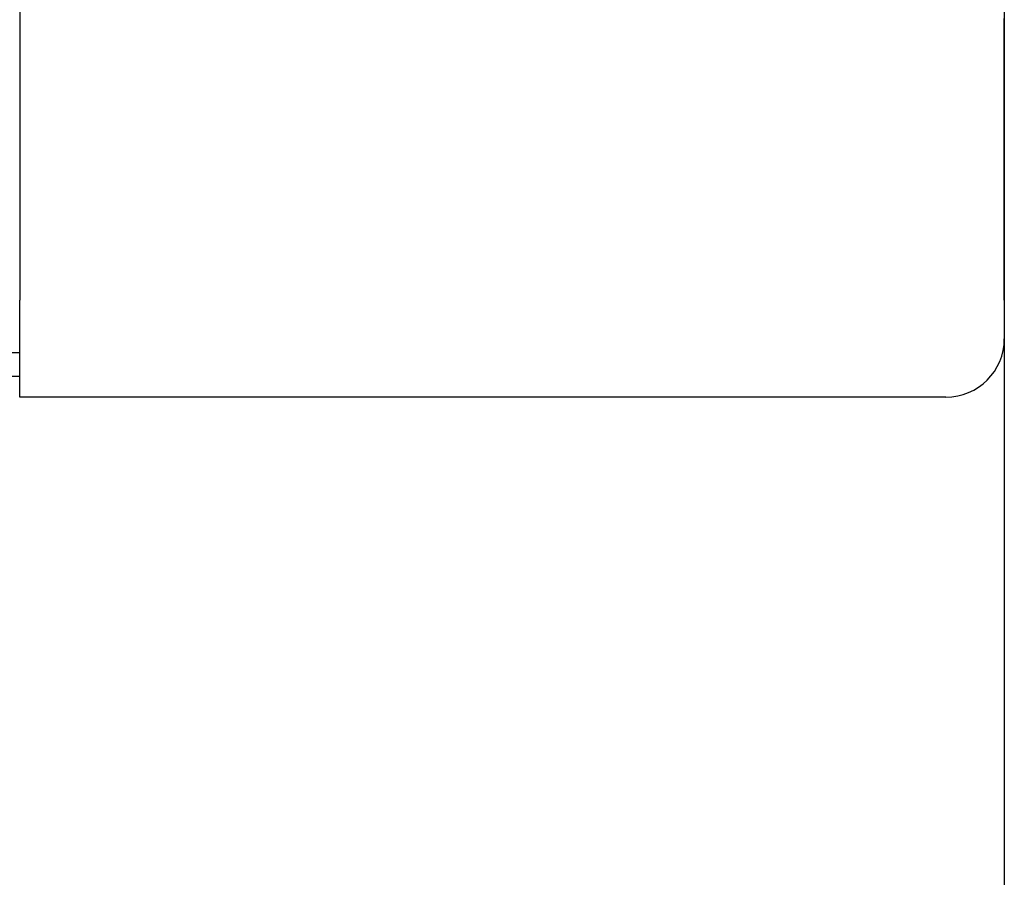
# Model space of a CAD drawing. Header units: millimetres. Extents: x 1088 to 3351, y -654 to 947.
# Tile 20 of 31: x 2684 to 2768, y 280 to 353. Entities that reach past the tile are written whole.
import ezdxf

# ---------------------------------------------------------------- set-up
doc = ezdxf.new("R2010")
doc.units = ezdxf.units.MM
doc.dimstyles.get("Standard").update_dxf_attribs({"dimtxt": 20, "dimasz": 10, "dimexe": 0.18, "dimexo": 0.0625, "dimgap": 10, "dimtad": 0, "dimtih": 1, "dimtoh": 1, "dimdsep": 46, "dimtxsty": 'Standard', "dimcen": 0.09, "dimclrd": 256, "dimclre": 256, "dimclrt": 256, "dimadec": 0, "dimazin": 0, "dimtfac": 1, "dimtofl": 0, "dimtmove": 0, "dimatfit": 3, "dimfxl": 0, "dimtolj": 1, "dimtzin": 0, "dimarcsym": 0})

# ---------------------------------------------------------------- blocks, each defined once
blk = doc.blocks.new('*D7')
at = {"lineweight": -2}
for p, q in [((2528.442, 470.283), (2528.442, 142.066)), ((2768.493, 465.583), (2768.493, 142.066)), ((2538.442, 142.246), (2611.801, 142.246)), ((2758.493, 142.246), (2685.134, 142.246))]:
    blk.add_line(p, q, dxfattribs=at)
at = {"lineweight": 18}
for points in [[(2538.442, 143.912), (2538.442, 140.579), (2528.442, 142.246)], [(2758.493, 143.912), (2758.493, 140.579), (2768.493, 142.246)]]:
    blk.add_solid(points, dxfattribs=at)
at = {"layer": 'Defpoints', "color": 0, "lineweight": 18}
for p in [(2528.442, 470.345), (2768.493, 465.645), (2768.493, 142.246)]:
    blk.add_point(p, dxfattribs=at)
at = {"lineweight": 18, "insert": (2648.467, 142.246), "char_height": 20, "attachment_point": 5}
blk.add_mtext('\\A1;243', dxfattribs=at)
blk = doc.blocks.new('*D8')
at = {"lineweight": -2}
for p, q in [((2768.493, 329.283), (2768.493, 84.664)), ((2279.393, 327.632), (2279.393, 84.664)), ((2289.393, 84.844), (2487.276, 84.844)), ((2758.493, 84.844), (2560.609, 84.844))]:
    blk.add_line(p, q, dxfattribs=at)
at = {"lineweight": 18}
for points in [[(2289.393, 86.511), (2289.393, 83.177), (2279.393, 84.844)], [(2758.493, 86.511), (2758.493, 83.177), (2768.493, 84.844)]]:
    blk.add_solid(points, dxfattribs=at)
at = {"layer": 'Defpoints', "color": 0, "lineweight": 18}
for p in [(2768.493, 329.345), (2279.393, 327.694), (2768.493, 84.844)]:
    blk.add_point(p, dxfattribs=at)
at = {"lineweight": 18, "insert": (2523.943, 84.844), "char_height": 20, "attachment_point": 5}
blk.add_mtext('\\A1;488', dxfattribs=at)

msp = doc.modelspace()

# ---------------------------------------------------------------- linework, layer by layer
for p, q in [((2684.193, 438.345), (2684.193, 353.345)), ((2684.193, 353.345), (2684.193, 329.345)), ((2768.493, 353.345), (2768.493, 353.445)), ((2768.493, 329.345), (2768.493, 353.345)), ((2768.493, 353.345), (2768.493, 329.345)), ((2684.193, 321.045), (2684.193, 329.345)), ((2768.493, 329.345), (2768.493, 326.045)), ((2684.193, 324.841), (2576.693, 324.841)), ((2557.593, 322.845), (2684.193, 322.845)), ((2763.493, 321.045), (2684.193, 321.045)), ((2763.493, 321.045), (2684.193, 321.045))]:
    msp.add_line(p, q)
at = {"linetype": 'Continuous'}
msp.add_line((2684.193, 324.841), (2576.693, 324.841), dxfattribs=at)
msp.add_line((2684.193, 324.841), (2576.693, 324.841), dxfattribs=at)
msp.add_arc((2763.493, 326.045), 5, 270, 0)

# ---------------------------------------------------------------- dimensions: what is measured, and where the dimension line sits
at = {"lineweight": 18}
for base, p1, p2, text, picture, middle in [((2768.493, 142.246), (2528.442, 470.345), (2768.493, 465.645), '243', '*D7', (2648.467, 142.246)), ((2768.493, 84.844), (2279.393, 327.694), (2768.493, 329.345), '488', '*D8', (2523.943, 84.844))]:
    dim = msp.add_linear_dim(base=base, p1=p1, p2=p2, text=text, dimstyle='Standard', dxfattribs=at)
    dim.commit()
    dim.dimension.update_dxf_attribs({"geometry": picture, "text_midpoint": middle})

doc.saveas('drawing.dxf')
